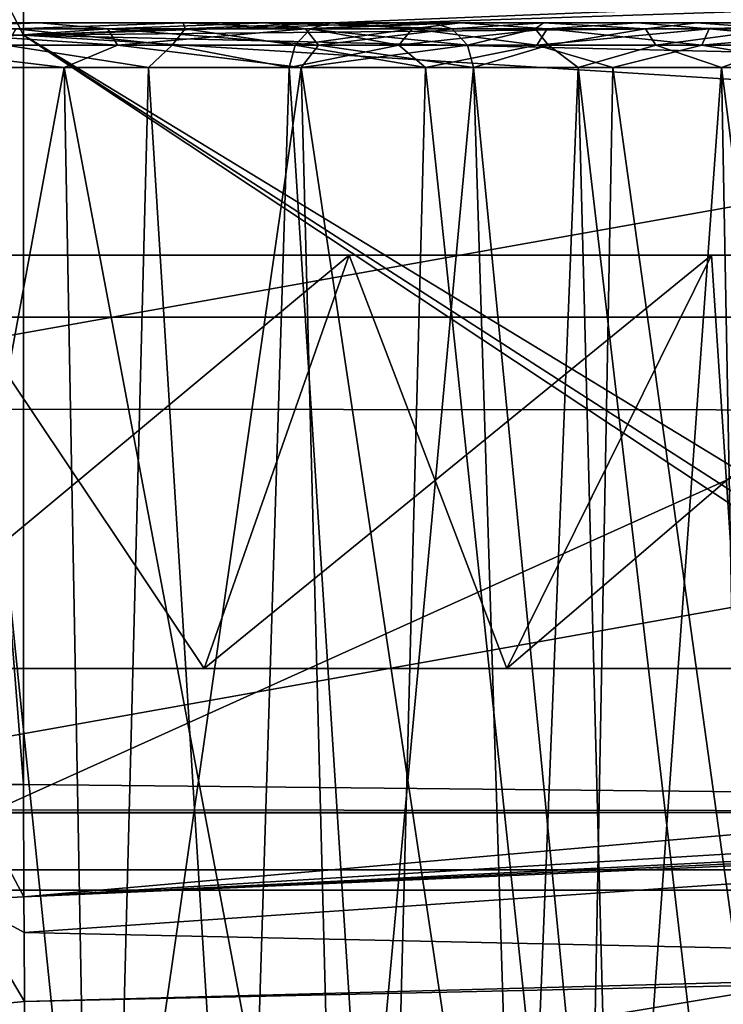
# Model space of a CAD drawing. Header units: millimetres. Extents: x -75 to 75, y -5 to 37.
# Tile 103 of 185: x 3.52 to 8.06, y 6.16 to 12.52. Entities that reach past the tile are written whole.
import ezdxf

# ---------------------------------------------------------------- set-up
doc = ezdxf.new("R2010")
doc.units = ezdxf.units.MM
doc.header["$LTSCALE"] = 127.314815
for name, color, linetype in [('133', 7, 'CONTINUOUS'), ('14', 7, 'CONTINUOUS'), ('16', 7, 'CONTINUOUS'), ('212', 7, 'CONTINUOUS'), ('213', 7, 'CONTINUOUS'), ('215', 7, 'CONTINUOUS'), ('216', 7, 'CONTINUOUS'), ('220', 7, 'CONTINUOUS'), ('221', 7, 'CONTINUOUS'), ('293', 7, 'CONTINUOUS'), ('294', 7, 'CONTINUOUS'), ('300', 7, 'CONTINUOUS'), ('333', 7, 'CONTINUOUS'), ('334', 7, 'CONTINUOUS'), ('341', 7, 'CONTINUOUS'), ('353', 7, 'CONTINUOUS'), ('382', 7, 'CONTINUOUS'), ('419', 7, 'CONTINUOUS'), ('420', 7, 'CONTINUOUS'), ('453', 7, 'CONTINUOUS'), ('454', 7, 'CONTINUOUS'), ('455', 7, 'CONTINUOUS'), ('514', 7, 'CONTINUOUS'), ('515', 7, 'CONTINUOUS'), ('516', 7, 'CONTINUOUS'), ('519', 7, 'CONTINUOUS'), ('520', 7, 'CONTINUOUS'), ('523', 7, 'CONTINUOUS'), ('524', 7, 'CONTINUOUS'), ('530', 7, 'CONTINUOUS'), ('531', 7, 'CONTINUOUS'), ('532', 7, 'CONTINUOUS'), ('6', 7, 'CONTINUOUS'), ('8', 7, 'CONTINUOUS')]:
    doc.layers.add(name, color=color, linetype=linetype)

msp = doc.modelspace()

# ---------------------------------------------------------------- linework, layer by layer
at = {"layer": '133', "color": 251, "linetype": 'Continuous', "true_color": 0x464b4f}
for points in [[(3.6475, 12.5, -88.5888), (0, 12.5, -88.2611), (-1.8978, 12.5, -87.8066), (3.6475, 12.5, -88.5888)], [(1.8978, 12.5, -87.8066), (3.6475, 12.5, -88.5888), (-1.8978, 12.5, -87.8066), (1.8978, 12.5, -87.8066)], [(1.698, 12.5, -88.5006), (0, 12.5, -88.2611), (3.6475, 12.5, -88.5888), (1.698, 12.5, -88.5006)], [(3.2636, 12.5, -89.2005), (1.698, 12.5, -88.5006), (3.6475, 12.5, -88.5888), (3.2636, 12.5, -89.2005)], [(1.8978, 12.5, 87.8066), (1.698, 12.5, 88.5006), (3.6475, 12.5, 88.5888), (1.8978, 12.5, 87.8066)], [(1.698, 12.5, 88.5006), (3.2636, 12.5, 89.2005), (3.6475, 12.5, 88.5888), (1.698, 12.5, 88.5006)], [(3.6475, 12.5, 88.5888), (3.2636, 12.5, 89.2005), (5.1126, 12.5, 89.8244), (3.6475, 12.5, 88.5888)], [(3.2636, 12.5, 89.2005), (4.5745, 12.5, 90.306), (5.1126, 12.5, 89.8244), (3.2636, 12.5, 89.2005)], [(4.5745, 12.5, -90.306), (3.2636, 12.5, -89.2005), (5.1126, 12.5, -89.8244), (4.5745, 12.5, -90.306)], [(5.1126, 12.5, -89.8244), (3.2636, 12.5, -89.2005), (3.6475, 12.5, -88.5888), (5.1126, 12.5, -89.8244)], [(4.5745, 12.5, 90.306), (5.5283, 12.5, 91.7309), (6.1787, 12.5, 91.4169), (4.5745, 12.5, 90.306)], [(5.1126, 12.5, 89.8244), (4.5745, 12.5, 90.306), (6.1787, 12.5, 91.4169), (5.1126, 12.5, 89.8244)], [(5.5283, 12.5, -91.7309), (4.5745, 12.5, -90.306), (6.1787, 12.5, -91.4169), (5.5283, 12.5, -91.7309)], [(6.1787, 12.5, -91.4169), (4.5745, 12.5, -90.306), (5.1126, 12.5, -89.8244), (6.1787, 12.5, -91.4169)], [(6.1787, 12.5, 91.4169), (5.5283, 12.5, 91.7309), (6.8994, 12.5, 92.4937), (6.1787, 12.5, 91.4169)], [(6.3613, 12.5, -92.9753), (5.5283, 12.5, -91.7309), (6.8994, 12.5, -92.4937), (6.3613, 12.5, -92.9753)], [(6.8994, 12.5, -92.4937), (5.5283, 12.5, -91.7309), (6.1787, 12.5, -91.4169), (6.8994, 12.5, -92.4937)], [(5.5283, 12.5, 91.7309), (6.3613, 12.5, 92.9753), (6.8994, 12.5, 92.4937), (5.5283, 12.5, 91.7309)], [(6.8994, 12.5, 92.4937), (6.3613, 12.5, 92.9753), (7.8901, 12.5, 93.3291), (6.8994, 12.5, 92.4937)], [(7.5062, 12.5, -93.9408), (6.3613, 12.5, -92.9753), (9.0731, 12.5, -93.858), (7.5062, 12.5, -93.9408)], [(9.0731, 12.5, -93.858), (6.3613, 12.5, -92.9753), (7.8901, 12.5, -93.3291), (9.0731, 12.5, -93.858)], [(7.8901, 12.5, -93.3291), (6.3613, 12.5, -92.9753), (6.8994, 12.5, -92.4937), (7.8901, 12.5, -93.3291)], [(6.3613, 12.5, 92.9753), (7.5062, 12.5, 93.9408), (7.8901, 12.5, 93.3291), (6.3613, 12.5, 92.9753)], [(8.8734, 12.5, 94.552), (10.3562, 12.5, 94.0389), (7.5062, 12.5, 93.9408), (8.8734, 12.5, 94.552)], [(7.5062, 12.5, 93.9408), (10.3562, 12.5, 94.0389), (9.0731, 12.5, 93.858), (7.5062, 12.5, 93.9408)], [(8.8734, 12.5, -94.552), (7.5062, 12.5, -93.9408), (10.3562, 12.5, -94.0389), (8.8734, 12.5, -94.552)], [(10.3562, 12.5, -94.0389), (7.5062, 12.5, -93.9408), (9.0731, 12.5, -93.858), (10.3562, 12.5, -94.0389)], [(7.8901, 12.5, 93.3291), (7.5062, 12.5, 93.9408), (9.0731, 12.5, 93.858), (7.8901, 12.5, 93.3291)]]:
    msp.add_3dface(points, dxfattribs=at)
at = {"layer": '14', "color": 251, "linetype": 'Continuous', "true_color": 0x565d62}
for points in [[(-58.6077, 7.0323, 96.607), (-58.9411, 32.5, 96.9404), (58.9411, 32.5, 96.9404), (-58.6077, 7.0323, 96.607)], [(-58.5539, 7.0314, 96.607), (-58.6077, 7.0323, 96.607), (58.9411, 32.5, 96.9404), (-58.5539, 7.0314, 96.607)], [(-58.5, 7.0311, 96.607), (-58.5539, 7.0314, 96.607), (58.9411, 32.5, 96.9404), (-58.5, 7.0311, 96.607)], [(-2.3593, 18.0402, 96.7511), (-58.5, 7.0311, 96.607), (58.9411, 32.5, 96.9404), (-2.3593, 18.0402, 96.7511)], [(2.5034, 7.0311, 96.607), (2.3593, 18.0402, 96.7511), (58.9411, 32.5, 96.9404), (2.5034, 7.0311, 96.607)], [(58.5, 7.0311, 96.607), (2.5034, 7.0311, 96.607), (58.9411, 32.5, 96.9404), (58.5, 7.0311, 96.607)]]:
    msp.add_3dface(points, dxfattribs=at)
at = {"layer": '16', "color": 251, "linetype": 'Continuous', "true_color": 0x565d62}
for points in [[(58.6077, 7.0323, -96.607), (58.9411, 32.5, -96.9404), (2.487, 28.0402, -96.882), (58.6077, 7.0323, -96.607)], [(2.9458, 7.0311, -96.607), (58.5, 7.0311, -96.607), (2.487, 28.0402, -96.882), (2.9458, 7.0311, -96.607)], [(58.5, 7.0311, -96.607), (58.5539, 7.0314, -96.607), (2.487, 28.0402, -96.882), (58.5, 7.0311, -96.607)], [(58.5539, 7.0314, -96.607), (58.6077, 7.0323, -96.607), (2.487, 28.0402, -96.882), (58.5539, 7.0314, -96.607)]]:
    msp.add_3dface(points, dxfattribs=at)
at = {"layer": '212', "color": 251, "linetype": 'Continuous', "true_color": 0x464b4f}
for points in [[(1.9807, 12.2105, 87.5185), (3.8068, 12.2105, 88.3348), (2.0717, 2.7895, 87.2023), (1.9807, 12.2105, 87.5185)], [(2.0717, 2.7895, 87.2023), (3.8068, 12.2105, 88.3348), (3.9817, 2.7895, 88.0561), (2.0717, 2.7895, 87.2023)], [(3.8068, 12.2105, 88.3348), (5.3359, 12.2105, 89.6244), (3.9817, 2.7895, 88.0561), (3.8068, 12.2105, 88.3348)], [(3.9817, 2.7895, 88.0561), (5.3359, 12.2105, 89.6244), (5.581, 2.7895, 89.405), (3.9817, 2.7895, 88.0561)], [(5.3359, 12.2105, 89.6244), (6.4486, 12.2105, 91.2866), (5.581, 2.7895, 89.405), (5.3359, 12.2105, 89.6244)], [(6.4486, 12.2105, 91.2866), (6.7449, 2.7895, 91.1435), (5.581, 2.7895, 89.405), (6.4486, 12.2105, 91.2866)]]:
    msp.add_3dface(points, dxfattribs=at)
at = {"layer": '213', "color": 251, "linetype": 'Continuous', "true_color": 0x464b4f}
for points in [[(6.7449, 2.7895, 91.1435), (6.4486, 12.2105, 91.2866), (7.1229, 12.2105, 92.2938), (6.7449, 2.7895, 91.1435)], [(6.7449, 2.7895, 91.1435), (7.1229, 12.2105, 92.2938), (7.3681, 2.7895, 92.0744), (6.7449, 2.7895, 91.1435)], [(7.1229, 12.2105, 92.2938), (8.0495, 12.2105, 93.0752), (7.3681, 2.7895, 92.0744), (7.1229, 12.2105, 92.2938)], [(7.3681, 2.7895, 92.0744), (8.0495, 12.2105, 93.0752), (8.2243, 2.7895, 92.7965), (7.3681, 2.7895, 92.0744)], [(8.0495, 12.2105, 93.0752), (9.156, 12.2105, 93.5698), (8.2243, 2.7895, 92.7965), (8.0495, 12.2105, 93.0752)]]:
    msp.add_3dface(points, dxfattribs=at)
at = {"layer": '215', "color": 251, "linetype": 'Continuous', "true_color": 0x464b4f}
for points in [[(2.9238, 2.5, 89.7416), (4.0983, 2.5, 90.732), (3.1041, 12.2105, 89.4543), (2.9238, 2.5, 89.7416)], [(3.1041, 12.2105, 89.4543), (4.0983, 2.5, 90.732), (4.351, 12.2105, 90.5059), (3.1041, 12.2105, 89.4543)], [(4.0983, 2.5, 90.732), (4.9529, 2.5, 92.0087), (4.351, 12.2105, 90.5059), (4.0983, 2.5, 90.732)], [(4.351, 12.2105, 90.5059), (4.9529, 2.5, 92.0087), (5.2583, 12.2105, 91.8613), (4.351, 12.2105, 90.5059)]]:
    msp.add_3dface(points, dxfattribs=at)
at = {"layer": '216', "color": 251, "linetype": 'Continuous', "true_color": 0x464b4f}
for points in [[(4.9529, 2.5, 92.0087), (5.8853, 2.5, 93.4014), (5.2583, 12.2105, 91.8613), (4.9529, 2.5, 92.0087)], [(5.2583, 12.2105, 91.8613), (5.8853, 2.5, 93.4014), (6.138, 12.2105, 93.1753), (5.2583, 12.2105, 91.8613)], [(5.8853, 2.5, 93.4014), (7.1665, 2.5, 94.4819), (6.138, 12.2105, 93.1753), (5.8853, 2.5, 93.4014)], [(6.138, 12.2105, 93.1753), (7.1665, 2.5, 94.4819), (7.3468, 12.2105, 94.1947), (6.138, 12.2105, 93.1753)], [(7.1665, 2.5, 94.4819), (8.6966, 2.5, 95.1659), (7.3468, 12.2105, 94.1947), (7.1665, 2.5, 94.4819)], [(7.3468, 12.2105, 94.1947), (8.6966, 2.5, 95.1659), (8.7904, 12.2105, 94.8401), (7.3468, 12.2105, 94.1947)]]:
    msp.add_3dface(points, dxfattribs=at)
at = {"layer": '220', "color": 251, "linetype": 'Continuous', "true_color": 0x464b4f}
for points in [[(6.4486, 12.2105, -91.2866), (6.7449, 2.7895, -91.1435), (7.3681, 2.7895, -92.0744), (6.4486, 12.2105, -91.2866)], [(7.1229, 12.2105, -92.2938), (6.4486, 12.2105, -91.2866), (7.3681, 2.7895, -92.0744), (7.1229, 12.2105, -92.2938)], [(8.0495, 12.2105, -93.0752), (7.1229, 12.2105, -92.2938), (8.2243, 2.7895, -92.7965), (8.0495, 12.2105, -93.0752)], [(8.2243, 2.7895, -92.7965), (7.1229, 12.2105, -92.2938), (7.3681, 2.7895, -92.0744), (8.2243, 2.7895, -92.7965)], [(9.156, 12.2105, -93.5698), (8.0495, 12.2105, -93.0752), (9.247, 2.7895, -93.2537), (9.156, 12.2105, -93.5698)], [(9.247, 2.7895, -93.2537), (8.0495, 12.2105, -93.0752), (8.2243, 2.7895, -92.7965), (9.247, 2.7895, -93.2537)]]:
    msp.add_3dface(points, dxfattribs=at)
at = {"layer": '221', "color": 251, "linetype": 'Continuous', "true_color": 0x464b4f}
for points in [[(3.9817, 2.7895, -88.0561), (1.9807, 12.2105, -87.5185), (2.0717, 2.7895, -87.2023), (3.9817, 2.7895, -88.0561)], [(3.8068, 12.2105, -88.3348), (1.9807, 12.2105, -87.5185), (3.9817, 2.7895, -88.0561), (3.8068, 12.2105, -88.3348)], [(5.581, 2.7895, -89.405), (3.8068, 12.2105, -88.3348), (3.9817, 2.7895, -88.0561), (5.581, 2.7895, -89.405)], [(5.3359, 12.2105, -89.6244), (3.8068, 12.2105, -88.3348), (5.581, 2.7895, -89.405), (5.3359, 12.2105, -89.6244)], [(6.7449, 2.7895, -91.1435), (6.4486, 12.2105, -91.2866), (5.3359, 12.2105, -89.6244), (6.7449, 2.7895, -91.1435)], [(6.7449, 2.7895, -91.1435), (5.3359, 12.2105, -89.6244), (5.581, 2.7895, -89.405), (6.7449, 2.7895, -91.1435)]]:
    msp.add_3dface(points, dxfattribs=at)
at = {"layer": '293', "color": 251, "linetype": 'Continuous', "true_color": 0x464b4f}
for points in [[(6.1787, 12.5, 91.4169), (6.8994, 12.5, 92.4937), (6.3109, 12.4616, 91.3531), (6.1787, 12.5, 91.4169)], [(6.8994, 12.5, 92.4937), (6.8464, 12.4616, 92.2036), (6.3109, 12.4616, 91.3531), (6.8994, 12.5, 92.4937)], [(6.8994, 12.5, 92.4937), (7.5575, 12.4616, 92.9137), (6.8464, 12.4616, 92.2036), (6.8994, 12.5, 92.4937)], [(6.8994, 12.5, 92.4937), (7.8901, 12.5, 93.3291), (7.5575, 12.4616, 92.9137), (6.8994, 12.5, 92.4937)], [(7.8901, 12.5, 93.3291), (8.4088, 12.4616, 93.4479), (7.5575, 12.4616, 92.9137), (7.8901, 12.5, 93.3291)], [(7.8901, 12.5, 93.3291), (9.0731, 12.5, 93.858), (8.4088, 12.4616, 93.4479), (7.8901, 12.5, 93.3291)], [(6.8464, 12.4616, 92.2036), (6.4094, 12.356, 91.3055), (6.3109, 12.4616, 91.3531), (6.8464, 12.4616, 92.2036)], [(6.9318, 12.356, 92.1353), (6.4094, 12.356, 91.3055), (6.8464, 12.4616, 92.2036), (6.9318, 12.356, 92.1353)], [(7.5575, 12.4616, 92.9137), (6.9318, 12.356, 92.1353), (6.8464, 12.4616, 92.2036), (7.5575, 12.4616, 92.9137)], [(7.6257, 12.356, 92.8281), (6.9318, 12.356, 92.1353), (7.5575, 12.4616, 92.9137), (7.6257, 12.356, 92.8281)], [(8.4088, 12.4616, 93.4479), (7.6257, 12.356, 92.8281), (7.5575, 12.4616, 92.9137), (8.4088, 12.4616, 93.4479)], [(8.4562, 12.3559, 93.3494), (7.6257, 12.356, 92.8281), (8.4088, 12.4616, 93.4479), (8.4562, 12.3559, 93.3494)], [(6.9318, 12.356, 92.1353), (6.4486, 12.2105, 91.2866), (6.4094, 12.356, 91.3055), (6.9318, 12.356, 92.1353)], [(7.1229, 12.2105, 92.2938), (6.4486, 12.2105, 91.2866), (6.9318, 12.356, 92.1353), (7.1229, 12.2105, 92.2938)], [(7.6257, 12.356, 92.8281), (7.1229, 12.2105, 92.2938), (6.9318, 12.356, 92.1353), (7.6257, 12.356, 92.8281)], [(8.0495, 12.2105, 93.0752), (7.1229, 12.2105, 92.2938), (7.6257, 12.356, 92.8281), (8.0495, 12.2105, 93.0752)], [(8.4562, 12.3559, 93.3494), (8.0495, 12.2105, 93.0752), (7.6257, 12.356, 92.8281), (8.4562, 12.3559, 93.3494)], [(9.156, 12.2105, 93.5698), (8.0495, 12.2105, 93.0752), (8.4562, 12.3559, 93.3494), (9.156, 12.2105, 93.5698)]]:
    msp.add_3dface(points, dxfattribs=at)
at = {"layer": '294', "color": 251, "linetype": 'Continuous', "true_color": 0x464b4f}
for points in [[(1.8978, 12.5, 87.8066), (3.6475, 12.5, 88.5888), (2.5581, 12.4616, 87.8756), (1.8978, 12.5, 87.8066)], [(3.6475, 12.5, 88.5888), (4.0877, 12.4616, 88.7077), (2.5581, 12.4616, 87.8756), (3.6475, 12.5, 88.5888)], [(3.6475, 12.5, 88.5888), (5.1126, 12.5, 89.8244), (4.0877, 12.4616, 88.7077), (3.6475, 12.5, 88.5888)], [(5.1126, 12.5, 89.8244), (5.3649, 12.4616, 89.8912), (4.0877, 12.4616, 88.7077), (5.1126, 12.5, 89.8244)], [(5.1126, 12.5, 89.8244), (6.1787, 12.5, 91.4169), (5.3649, 12.4616, 89.8912), (5.1126, 12.5, 89.8244)], [(6.1787, 12.5, 91.4169), (6.3109, 12.4616, 91.3531), (5.3649, 12.4616, 89.8912), (6.1787, 12.5, 91.4169)], [(4.0877, 12.4616, 88.7077), (2.5981, 12.356, 87.7738), (2.5581, 12.4616, 87.8756), (4.0877, 12.4616, 88.7077)], [(4.1515, 12.356, 88.6189), (2.5981, 12.356, 87.7738), (4.0877, 12.4616, 88.7077), (4.1515, 12.356, 88.6189)], [(5.3649, 12.4616, 89.8912), (4.1515, 12.356, 88.6189), (4.0877, 12.4616, 88.7077), (5.3649, 12.4616, 89.8912)], [(5.4486, 12.356, 89.8208), (4.1515, 12.356, 88.6189), (5.3649, 12.4616, 89.8912), (5.4486, 12.356, 89.8208)], [(6.3109, 12.4616, 91.3531), (5.4486, 12.356, 89.8208), (5.3649, 12.4616, 89.8912), (6.3109, 12.4616, 91.3531)], [(6.3109, 12.4616, 91.3531), (6.4094, 12.356, 91.3055), (5.4486, 12.356, 89.8208), (6.3109, 12.4616, 91.3531)], [(3.8068, 12.2105, 88.3348), (1.9807, 12.2105, 87.5185), (2.5981, 12.356, 87.7738), (3.8068, 12.2105, 88.3348)], [(4.1515, 12.356, 88.6189), (3.8068, 12.2105, 88.3348), (2.5981, 12.356, 87.7738), (4.1515, 12.356, 88.6189)], [(5.3359, 12.2105, 89.6244), (3.8068, 12.2105, 88.3348), (4.1515, 12.356, 88.6189), (5.3359, 12.2105, 89.6244)], [(5.4486, 12.356, 89.8208), (5.3359, 12.2105, 89.6244), (4.1515, 12.356, 88.6189), (5.4486, 12.356, 89.8208)], [(6.4094, 12.356, 91.3055), (5.3359, 12.2105, 89.6244), (5.4486, 12.356, 89.8208), (6.4094, 12.356, 91.3055)], [(6.4486, 12.2105, 91.2866), (5.3359, 12.2105, 89.6244), (6.4094, 12.356, 91.3055), (6.4486, 12.2105, 91.2866)]]:
    msp.add_3dface(points, dxfattribs=at)
at = {"layer": '300', "color": 251, "linetype": 'Continuous', "true_color": 0x464b4f}
for points in [[(3.6475, 12.5, -88.5888), (1.8978, 12.5, -87.8066), (2.5581, 12.4616, -87.8757), (3.6475, 12.5, -88.5888)], [(3.6475, 12.5, -88.5888), (2.5581, 12.4616, -87.8757), (4.0877, 12.4616, -88.7077), (3.6475, 12.5, -88.5888)], [(5.1126, 12.5, -89.8244), (3.6475, 12.5, -88.5888), (4.0877, 12.4616, -88.7077), (5.1126, 12.5, -89.8244)], [(5.1126, 12.5, -89.8244), (4.0877, 12.4616, -88.7077), (5.3649, 12.4616, -89.8912), (5.1126, 12.5, -89.8244)], [(5.1126, 12.5, -89.8244), (5.3649, 12.4616, -89.8912), (6.3109, 12.4616, -91.3531), (5.1126, 12.5, -89.8244)], [(6.1787, 12.5, -91.4169), (5.1126, 12.5, -89.8244), (6.3109, 12.4616, -91.3531), (6.1787, 12.5, -91.4169)], [(2.5581, 12.4616, -87.8757), (4.1515, 12.356, -88.6189), (4.0877, 12.4616, -88.7077), (2.5581, 12.4616, -87.8757)], [(2.598, 12.356, -87.7738), (4.1515, 12.356, -88.6189), (2.5581, 12.4616, -87.8757), (2.598, 12.356, -87.7738)], [(4.0877, 12.4616, -88.7077), (5.4486, 12.356, -89.8208), (5.3649, 12.4616, -89.8912), (4.0877, 12.4616, -88.7077)], [(4.1515, 12.356, -88.6189), (5.4486, 12.356, -89.8208), (4.0877, 12.4616, -88.7077), (4.1515, 12.356, -88.6189)], [(5.3649, 12.4616, -89.8912), (6.4094, 12.356, -91.3055), (6.3109, 12.4616, -91.3531), (5.3649, 12.4616, -89.8912)], [(5.4486, 12.356, -89.8208), (6.4094, 12.356, -91.3055), (5.3649, 12.4616, -89.8912), (5.4486, 12.356, -89.8208)], [(1.9807, 12.2105, -87.5185), (3.8068, 12.2105, -88.3348), (2.598, 12.356, -87.7738), (1.9807, 12.2105, -87.5185)], [(2.598, 12.356, -87.7738), (3.8068, 12.2105, -88.3348), (4.1515, 12.356, -88.6189), (2.598, 12.356, -87.7738)], [(3.8068, 12.2105, -88.3348), (5.3359, 12.2105, -89.6244), (4.1515, 12.356, -88.6189), (3.8068, 12.2105, -88.3348)], [(4.1515, 12.356, -88.6189), (5.3359, 12.2105, -89.6244), (5.4486, 12.356, -89.8208), (4.1515, 12.356, -88.6189)], [(5.3359, 12.2105, -89.6244), (6.4486, 12.2105, -91.2866), (5.4486, 12.356, -89.8208), (5.3359, 12.2105, -89.6244)], [(5.4486, 12.356, -89.8208), (6.4486, 12.2105, -91.2866), (6.4094, 12.356, -91.3055), (5.4486, 12.356, -89.8208)]]:
    msp.add_3dface(points, dxfattribs=at)
at = {"layer": '333', "color": 251, "linetype": 'Continuous', "true_color": 0x464b4f}
for points in [[(4.5745, 12.5, 90.306), (3.2636, 12.5, 89.2005), (3.4951, 12.4616, 89.5329), (4.5745, 12.5, 90.306)], [(4.5745, 12.5, 90.306), (3.4951, 12.4616, 89.5329), (4.5872, 12.4616, 90.5448), (4.5745, 12.5, 90.306)], [(4.5745, 12.5, 90.306), (4.5872, 12.4616, 90.5448), (5.3961, 12.4616, 91.7947), (4.5745, 12.5, 90.306)], [(5.5283, 12.5, 91.7309), (4.5745, 12.5, 90.306), (5.3961, 12.4616, 91.7947), (5.5283, 12.5, 91.7309)], [(3.4313, 12.356, 89.6218), (4.5034, 12.356, 90.6152), (3.4951, 12.4616, 89.5329), (3.4313, 12.356, 89.6218)], [(3.4951, 12.4616, 89.5329), (4.5034, 12.356, 90.6152), (4.5872, 12.4616, 90.5448), (3.4951, 12.4616, 89.5329)], [(4.5034, 12.356, 90.6152), (5.2976, 12.356, 91.8423), (4.5872, 12.4616, 90.5448), (4.5034, 12.356, 90.6152)], [(4.5872, 12.4616, 90.5448), (5.2976, 12.356, 91.8423), (5.3961, 12.4616, 91.7947), (4.5872, 12.4616, 90.5448)], [(3.1041, 12.2105, 89.4543), (4.351, 12.2105, 90.5059), (3.4313, 12.356, 89.6218), (3.1041, 12.2105, 89.4543)], [(3.4313, 12.356, 89.6218), (4.351, 12.2105, 90.5059), (4.5034, 12.356, 90.6152), (3.4313, 12.356, 89.6218)], [(4.351, 12.2105, 90.5059), (5.2583, 12.2105, 91.8613), (4.5034, 12.356, 90.6152), (4.351, 12.2105, 90.5059)], [(4.5034, 12.356, 90.6152), (5.2583, 12.2105, 91.8613), (5.2976, 12.356, 91.8423), (4.5034, 12.356, 90.6152)]]:
    msp.add_3dface(points, dxfattribs=at)
at = {"layer": '334', "color": 251, "linetype": 'Continuous', "true_color": 0x464b4f}
for points in [[(5.5283, 12.5, 91.7309), (5.3961, 12.4616, 91.7947), (6.0526, 12.4616, 92.8376), (5.5283, 12.5, 91.7309)], [(6.3613, 12.5, 92.9753), (5.5283, 12.5, 91.7309), (6.0526, 12.4616, 92.8376), (6.3613, 12.5, 92.9753)], [(6.3613, 12.5, 92.9753), (6.0526, 12.4616, 92.8376), (6.9246, 12.4616, 93.7083), (6.3613, 12.5, 92.9753)], [(7.5062, 12.5, 93.9408), (6.3613, 12.5, 92.9753), (6.9246, 12.4616, 93.7083), (7.5062, 12.5, 93.9408)], [(7.5062, 12.5, 93.9408), (6.9246, 12.4616, 93.7083), (7.9683, 12.4616, 94.3634), (7.5062, 12.5, 93.9408)], [(8.8734, 12.5, 94.552), (7.5062, 12.5, 93.9408), (7.9683, 12.4616, 94.3634), (8.8734, 12.5, 94.552)], [(8.8734, 12.5, 94.552), (7.9683, 12.4616, 94.3634), (9.1316, 12.4616, 94.7701), (8.8734, 12.5, 94.552)], [(5.3961, 12.4616, 91.7947), (5.2976, 12.356, 91.8423), (5.9671, 12.356, 92.9059), (5.3961, 12.4616, 91.7947)], [(5.3961, 12.4616, 91.7947), (5.9671, 12.356, 92.9059), (6.0526, 12.4616, 92.8376), (5.3961, 12.4616, 91.7947)], [(5.9671, 12.356, 92.9059), (6.8564, 12.356, 93.7939), (6.0526, 12.4616, 92.8376), (5.9671, 12.356, 92.9059)], [(6.0526, 12.4616, 92.8376), (6.8564, 12.356, 93.7939), (6.9246, 12.4616, 93.7083), (6.0526, 12.4616, 92.8376)], [(6.8564, 12.356, 93.7939), (7.9209, 12.356, 94.462), (6.9246, 12.4616, 93.7083), (6.8564, 12.356, 93.7939)], [(6.9246, 12.4616, 93.7083), (7.9209, 12.356, 94.462), (7.9683, 12.4616, 94.3634), (6.9246, 12.4616, 93.7083)], [(7.9209, 12.356, 94.462), (9.1073, 12.356, 94.8767), (7.9683, 12.4616, 94.3634), (7.9209, 12.356, 94.462)], [(7.9683, 12.4616, 94.3634), (9.1073, 12.356, 94.8767), (9.1316, 12.4616, 94.7701), (7.9683, 12.4616, 94.3634)], [(5.2583, 12.2105, 91.8613), (6.138, 12.2105, 93.1753), (5.2976, 12.356, 91.8423), (5.2583, 12.2105, 91.8613)], [(5.2976, 12.356, 91.8423), (6.138, 12.2105, 93.1753), (5.9671, 12.356, 92.9059), (5.2976, 12.356, 91.8423)], [(5.9671, 12.356, 92.9059), (6.138, 12.2105, 93.1753), (6.8564, 12.356, 93.7939), (5.9671, 12.356, 92.9059)], [(6.138, 12.2105, 93.1753), (7.3468, 12.2105, 94.1947), (6.8564, 12.356, 93.7939), (6.138, 12.2105, 93.1753)], [(6.8564, 12.356, 93.7939), (7.3468, 12.2105, 94.1947), (7.9209, 12.356, 94.462), (6.8564, 12.356, 93.7939)], [(7.3468, 12.2105, 94.1947), (8.7904, 12.2105, 94.8401), (7.9209, 12.356, 94.462), (7.3468, 12.2105, 94.1947)], [(7.9209, 12.356, 94.462), (8.7904, 12.2105, 94.8401), (9.1073, 12.356, 94.8767), (7.9209, 12.356, 94.462)]]:
    msp.add_3dface(points, dxfattribs=at)
at = {"layer": '341', "color": 251, "linetype": 'Continuous', "true_color": 0x464b4f}
for points in [[(6.3613, 12.5, -92.9753), (6.0526, 12.4616, -92.8376), (5.3961, 12.4616, -91.7947), (6.3613, 12.5, -92.9753)], [(5.5283, 12.5, -91.7309), (6.3613, 12.5, -92.9753), (5.3961, 12.4616, -91.7947), (5.5283, 12.5, -91.7309)], [(6.3613, 12.5, -92.9753), (6.9246, 12.4616, -93.7083), (6.0526, 12.4616, -92.8376), (6.3613, 12.5, -92.9753)], [(6.3613, 12.5, -92.9753), (7.5062, 12.5, -93.9408), (6.9246, 12.4616, -93.7083), (6.3613, 12.5, -92.9753)], [(7.5062, 12.5, -93.9408), (7.9683, 12.4616, -94.3634), (6.9246, 12.4616, -93.7083), (7.5062, 12.5, -93.9408)], [(7.5062, 12.5, -93.9408), (8.8734, 12.5, -94.552), (7.9683, 12.4616, -94.3634), (7.5062, 12.5, -93.9408)], [(8.8734, 12.5, -94.552), (9.1316, 12.4616, -94.7701), (7.9683, 12.4616, -94.3634), (8.8734, 12.5, -94.552)], [(5.9671, 12.356, -92.9059), (5.2976, 12.356, -91.8423), (6.0526, 12.4616, -92.8376), (5.9671, 12.356, -92.9059)], [(6.0526, 12.4616, -92.8376), (5.2976, 12.356, -91.8423), (5.3961, 12.4616, -91.7947), (6.0526, 12.4616, -92.8376)], [(6.8564, 12.356, -93.7939), (5.9671, 12.356, -92.9059), (6.9246, 12.4616, -93.7083), (6.8564, 12.356, -93.7939)], [(6.9246, 12.4616, -93.7083), (5.9671, 12.356, -92.9059), (6.0526, 12.4616, -92.8376), (6.9246, 12.4616, -93.7083)], [(7.9209, 12.356, -94.462), (6.8564, 12.356, -93.7939), (7.9683, 12.4616, -94.3634), (7.9209, 12.356, -94.462)], [(7.9683, 12.4616, -94.3634), (6.8564, 12.356, -93.7939), (6.9246, 12.4616, -93.7083), (7.9683, 12.4616, -94.3634)], [(9.1073, 12.356, -94.8767), (7.9209, 12.356, -94.462), (9.1316, 12.4616, -94.7701), (9.1073, 12.356, -94.8767)], [(9.1316, 12.4616, -94.7701), (7.9209, 12.356, -94.462), (7.9683, 12.4616, -94.3634), (9.1316, 12.4616, -94.7701)], [(6.138, 12.2105, -93.1753), (5.2583, 12.2105, -91.8613), (5.9671, 12.356, -92.9059), (6.138, 12.2105, -93.1753)], [(5.9671, 12.356, -92.9059), (5.2583, 12.2105, -91.8613), (5.2976, 12.356, -91.8423), (5.9671, 12.356, -92.9059)], [(6.8564, 12.356, -93.7939), (6.138, 12.2105, -93.1753), (5.9671, 12.356, -92.9059), (6.8564, 12.356, -93.7939)], [(7.3468, 12.2105, -94.1947), (6.138, 12.2105, -93.1753), (6.8564, 12.356, -93.7939), (7.3468, 12.2105, -94.1947)], [(7.9209, 12.356, -94.462), (7.3468, 12.2105, -94.1947), (6.8564, 12.356, -93.7939), (7.9209, 12.356, -94.462)], [(8.7904, 12.2105, -94.8401), (7.3468, 12.2105, -94.1947), (7.9209, 12.356, -94.462), (8.7904, 12.2105, -94.8401)], [(9.1073, 12.356, -94.8767), (8.7904, 12.2105, -94.8401), (7.9209, 12.356, -94.462), (9.1073, 12.356, -94.8767)]]:
    msp.add_3dface(points, dxfattribs=at)
at = {"layer": '353', "color": 251, "linetype": 'Continuous', "true_color": 0x464b4f}
for points in [[(0.8, 12.5936, 106.3422), (15.2299, 12.5806, 106.3387), (0.8, 10.0067, 106), (0.8, 12.5936, 106.3422)], [(15.2299, 12.5806, 106.3387), (15.227, 9.9933, 106), (0.8, 10.0067, 106), (15.2299, 12.5806, 106.3387)], [(0.8, 10.0067, 106), (15.227, 9.9933, 106), (0.8, 7.4193, 106.3387), (0.8, 10.0067, 106)], [(15.227, 9.9933, 106), (15.2299, 7.4064, 106.3422), (0.8, 7.4193, 106.3387), (15.227, 9.9933, 106)], [(0.8, 7.4193, 106.3387), (15.2299, 7.4064, 106.3422), (0.8, 5.0076, 107.3354), (0.8, 7.4193, 106.3387)], [(15.2299, 7.4064, 106.3422), (15.2384, 4.9961, 107.342), (0.8, 5.0076, 107.3354), (15.2299, 7.4064, 106.3422)]]:
    msp.add_3dface(points, dxfattribs=at)
at = {"layer": '382', "color": 251, "linetype": 'Continuous', "true_color": 0x464b4f}
for points in [[(10.9484, 12.4941, 123.1194), (3.5438, 12.4194, 122.9902), (10.8031, 12.2494, 123.1169), (10.9484, 12.4941, 123.1194)], [(3.5438, 7.5806, 122.9902), (10.9484, 7.5059, 123.1194), (3.5438, 12.4194, 122.9902), (3.5438, 7.5806, 122.9902)], [(10.9484, 7.5059, 123.1194), (10.8069, 7.7407, 123.117), (3.5438, 12.4194, 122.9902), (10.9484, 7.5059, 123.1194)], [(10.8069, 7.7407, 123.117), (10.7528, 8.0297, 123.116), (3.5438, 12.4194, 122.9902), (10.8069, 7.7407, 123.117)], [(3.5438, 12.4194, 122.9902), (10.7528, 11.9703, 123.116), (10.8031, 12.2494, 123.1169), (3.5438, 12.4194, 122.9902)], [(10.7528, 8.0297, 123.116), (10.7528, 11.9703, 123.116), (3.5438, 12.4194, 122.9902), (10.7528, 8.0297, 123.116)]]:
    msp.add_3dface(points, dxfattribs=at)
at = {"layer": '419', "color": 251, "linetype": 'Continuous', "true_color": 0x464b4f}
for points in [[(3.5438, 12.4194, 122.9902), (11.5527, 12.7436, 123.1194), (3.5459, 12.9162, 122.9458), (3.5438, 12.4194, 122.9902)], [(11.5527, 12.7436, 123.1194), (3.5438, 12.4194, 122.9902), (11.2124, 12.6747, 123.1184), (11.5527, 12.7436, 123.1194)], [(3.5438, 12.4194, 122.9902), (10.9484, 12.4941, 123.1194), (11.2124, 12.6747, 123.1184), (3.5438, 12.4194, 122.9902)]]:
    msp.add_3dface(points, dxfattribs=at)
at = {"layer": '420', "color": 251, "linetype": 'Continuous', "true_color": 0x464b4f}
for points in [[(10.9484, 7.5059, 123.1194), (3.5438, 7.5806, 122.9902), (3.547, 6.8559, 122.8948), (10.9484, 7.5059, 123.1194)], [(10.9484, 7.5059, 123.1194), (3.547, 6.8559, 122.8948), (11.2188, 7.3226, 123.1183), (10.9484, 7.5059, 123.1194)], [(3.547, 6.8559, 122.8948), (11.5527, 7.2564, 123.1194), (11.2188, 7.3226, 123.1183), (3.547, 6.8559, 122.8948)], [(11.5527, 7.2564, 123.1194), (3.547, 6.8559, 122.8948), (12.1267, 7.2561, 123.1299), (11.5527, 7.2564, 123.1194)], [(12.7008, 7.2559, 123.1404), (12.1267, 7.2561, 123.1299), (3.547, 6.8559, 122.8948), (12.7008, 7.2559, 123.1404)], [(3.5482, 6.6261, 122.8226), (12.7008, 7.2559, 123.1404), (3.547, 6.8559, 122.8948), (3.5482, 6.6261, 122.8226)], [(12.7001, 6.4248, 122.9402), (12.7008, 7.2559, 123.1404), (3.5482, 6.6261, 122.8226), (12.7001, 6.4248, 122.9402)], [(3.551, 6.1801, 122.6149), (12.7001, 6.4248, 122.9402), (3.5482, 6.6261, 122.8226), (3.551, 6.1801, 122.6149)], [(12.7, 6.3822, 122.9223), (12.7001, 6.4248, 122.9402), (3.551, 6.1801, 122.6149), (12.7, 6.3822, 122.9223)], [(3.5539, 5.7883, 122.3416), (12.7, 6.3822, 122.9223), (3.551, 6.1801, 122.6149), (3.5539, 5.7883, 122.3416)], [(12.6942, 5.6453, 122.4577), (12.7, 6.3822, 122.9223), (3.5539, 5.7883, 122.3416), (12.6942, 5.6453, 122.4577)]]:
    msp.add_3dface(points, dxfattribs=at)
at = {"layer": '453', "color": 251, "linetype": 'Continuous', "true_color": 0x464b4f}
for points in [[(3.5438, 12.4194, 122.9902), (3.1603, 13.1615, 122.9623), (3.1579, 12.4194, 123.0604), (3.5438, 12.4194, 122.9902)], [(3.5438, 12.4194, 122.9902), (3.5459, 12.9162, 122.9458), (3.1603, 13.1615, 122.9623), (3.5438, 12.4194, 122.9902)]]:
    msp.add_3dface(points, dxfattribs=at)
at = {"layer": '454', "color": 251, "linetype": 'Continuous', "true_color": 0x464b4f}
for points in [[(3.5438, 7.5806, 122.9902), (3.1579, 12.4194, 123.0604), (3.1579, 7.5806, 123.0604), (3.5438, 7.5806, 122.9902)], [(3.5438, 7.5806, 122.9902), (3.5438, 12.4194, 122.9902), (3.1579, 12.4194, 123.0604), (3.5438, 7.5806, 122.9902)]]:
    msp.add_3dface(points, dxfattribs=at)
at = {"layer": '455', "color": 251, "linetype": 'Continuous', "true_color": 0x464b4f}
for points in [[(3.547, 6.8559, 122.8948), (3.5438, 7.5806, 122.9902), (3.1579, 7.5806, 123.0604), (3.547, 6.8559, 122.8948)], [(3.547, 6.8559, 122.8948), (3.1579, 7.5806, 123.0604), (3.1603, 6.8371, 122.9619), (3.547, 6.8559, 122.8948)], [(3.5482, 6.6261, 122.8226), (3.547, 6.8559, 122.8948), (3.1603, 6.8371, 122.9619), (3.5482, 6.6261, 122.8226)], [(3.551, 6.1801, 122.6149), (3.5482, 6.6261, 122.8226), (3.1603, 6.8371, 122.9619), (3.551, 6.1801, 122.6149)], [(3.551, 6.1801, 122.6149), (3.1603, 6.8371, 122.9619), (3.1639, 6.1438, 122.6743), (3.551, 6.1801, 122.6149)], [(3.5539, 5.7883, 122.3416), (3.551, 6.1801, 122.6149), (3.1639, 6.1438, 122.6743), (3.5539, 5.7883, 122.3416)]]:
    msp.add_3dface(points, dxfattribs=at)
at = {"layer": '514', "linetype": 'Continuous'}
for points in [[(7.5, 6.9, -5.5), (-9.5, 6.9, -5.5), (-8.15, 6.9, -4.65), (7.5, 6.9, -5.5)], [(7.6522, 6.9, -4.7347), (7.5, 6.9, -5.5), (-8.15, 6.9, -4.65), (7.6522, 6.9, -4.7347)], [(-5.45, 6.9, -4.65), (7.6522, 6.9, -4.7347), (-8.15, 6.9, -4.65), (-5.45, 6.9, -4.65)], [(-7.6522, 6.9, 12.7347), (-7.5, 6.9, 13.5), (8.15, 6.9, 12.65), (-7.6522, 6.9, 12.7347)], [(-0.0023, 6.9, 12.5), (-7.6522, 6.9, 12.7347), (5.45, 6.9, 12.65), (-0.0023, 6.9, 12.5)], [(5.45, 6.9, 12.65), (-7.6522, 6.9, 12.7347), (8.15, 6.9, 12.65), (5.45, 6.9, 12.65)], [(-7.5, 6.9, 13.5), (9.5, 6.9, 13.5), (8.15, 6.9, 12.65), (-7.5, 6.9, 13.5)], [(0.0023, 6.9, -4.5), (7.6522, 6.9, -4.7347), (-5.45, 6.9, -4.65), (0.0023, 6.9, -4.5)], [(2.198, 6.9, 12.2109), (-0.0023, 6.9, 12.5), (5.45, 6.9, 12.65), (2.198, 6.9, 12.2109)], [(2.201, 6.9, -4.2101), (7.6522, 6.9, -4.7347), (0.0023, 6.9, -4.5), (2.201, 6.9, -4.2101)], [(4.2501, 6.9, 11.3612), (2.198, 6.9, 12.2109), (5.45, 6.9, 11.05), (4.2501, 6.9, 11.3612)], [(5.45, 6.9, 11.05), (2.198, 6.9, 12.2109), (5.45, 6.9, 12.65), (5.45, 6.9, 11.05)], [(8.0856, 6.9, -4.086), (7.6522, 6.9, -4.7347), (2.201, 6.9, -4.2101), (8.0856, 6.9, -4.086)], [(4.25, 6.9, -3.3612), (8.0856, 6.9, -4.086), (2.201, 6.9, -4.2101), (4.25, 6.9, -3.3612)], [(8.7346, 6.9, -3.6523), (8.0856, 6.9, -4.086), (4.25, 6.9, -3.3612), (8.7346, 6.9, -3.6523)], [(9.5, 6.9, -3.5), (8.7346, 6.9, -3.6523), (4.25, 6.9, -3.3612), (9.5, 6.9, -3.5)], [(6.0086, 6.9, -2.0122), (9.5, 6.9, -3.5), (4.25, 6.9, -3.3612), (6.0086, 6.9, -2.0122)], [(4.2501, 6.9, 11.3612), (5.45, 6.9, 11.05), (7.79, 6.9, 10.11), (4.2501, 6.9, 11.3612)], [(7.3339, 6.9, 10.0661), (4.2501, 6.9, 11.3612), (7.44, 6.9, 10.11), (7.3339, 6.9, 10.0661)], [(7.44, 6.9, 10.11), (4.2501, 6.9, 11.3612), (7.79, 6.9, 10.11), (7.44, 6.9, 10.11)], [(6.01, 6.9, 10.0108), (4.2501, 6.9, 11.3612), (7.3339, 6.9, 10.0661), (6.01, 6.9, 10.0108)], [(7.79, 6.9, 10.11), (5.45, 6.9, 11.05), (7.79, 6.9, 10.46), (7.79, 6.9, 10.11)], [(7.79, 6.9, 10.46), (5.45, 6.9, 11.05), (7.819, 6.9, 10.5487), (7.79, 6.9, 10.46)], [(7.819, 6.9, 10.5487), (5.45, 6.9, 11.05), (7.894, 6.9, 10.6028), (7.819, 6.9, 10.5487)], [(7.894, 6.9, 10.6028), (5.45, 6.9, 11.05), (7.9867, 6.9, 10.6025), (7.894, 6.9, 10.6028)], [(5.45, 6.9, 11.05), (8.15, 6.9, 11.05), (7.9867, 6.9, 10.6025), (5.45, 6.9, 11.05)], [(7.3601, 6.9, -0.2519), (9.5, 6.9, -3.5), (6.0086, 6.9, -2.0122), (7.3601, 6.9, -0.2519)], [(7.3606, 6.9, 8.2511), (6.01, 6.9, 10.0108), (7.8933, 6.9, 9.3175), (7.3606, 6.9, 8.2511)], [(7.8933, 6.9, 9.3175), (6.01, 6.9, 10.0108), (7.8187, 6.9, 9.3718), (7.8933, 6.9, 9.3175)], [(7.8187, 6.9, 9.3718), (6.01, 6.9, 10.0108), (7.79, 6.9, 9.46), (7.8187, 6.9, 9.3718)], [(7.79, 6.9, 9.46), (6.01, 6.9, 10.0108), (7.44, 6.9, 9.81), (7.79, 6.9, 9.46)], [(7.44, 6.9, 9.81), (6.01, 6.9, 10.0108), (7.3339, 6.9, 9.8539), (7.44, 6.9, 9.81)], [(7.3339, 6.9, 9.8539), (6.01, 6.9, 10.0108), (7.29, 6.9, 9.96), (7.3339, 6.9, 9.8539)], [(7.29, 6.9, 9.96), (6.01, 6.9, 10.0108), (7.3339, 6.9, 10.0661), (7.29, 6.9, 9.96)], [(8.2099, 6.9, 1.7981), (9.5, 6.9, -3.5), (7.3601, 6.9, -0.2519), (8.2099, 6.9, 1.7981)], [(8.2103, 6.9, 6.2003), (7.3606, 6.9, 8.2511), (7.986, 6.9, 9.3172), (8.2103, 6.9, 6.2003)], [(7.986, 6.9, 9.3172), (7.3606, 6.9, 8.2511), (7.8933, 6.9, 9.3175), (7.986, 6.9, 9.3172)], [(7.79, 6.9, 9.81), (7.79, 6.9, 9.46), (7.44, 6.9, 9.81), (7.79, 6.9, 9.81)], [(8.061, 6.9, 9.3713), (9.5, 6.9, -3.5), (7.986, 6.9, 9.3172), (8.061, 6.9, 9.3713)], [(9.5, 6.9, -3.5), (8.2103, 6.9, 6.2003), (7.986, 6.9, 9.3172), (9.5, 6.9, -3.5)], [(7.9867, 6.9, 10.6025), (8.15, 6.9, 11.05), (8.0613, 6.9, 10.5482), (7.9867, 6.9, 10.6025)]]:
    msp.add_3dface(points, dxfattribs=at)
at = {"layer": '515', "linetype": 'Continuous'}
for points in [[(-2.198, 7.4, 12.2109), (4.25, 7.4, 11.3612), (-4.2501, 7.4, 11.3612), (-2.198, 7.4, 12.2109)], [(-4.2501, 7.4, 11.3612), (4.25, 7.4, 11.3612), (1.0308, 7.4, 11.1764), (-4.2501, 7.4, 11.3612)], [(2.198, 7.4, -4.2109), (-4.25, 7.4, -3.3612), (4.2501, 7.4, -3.3612), (2.198, 7.4, -4.2109)], [(4.2501, 7.4, -3.3612), (-4.25, 7.4, -3.3612), (-1.0308, 7.4, -3.1764), (4.2501, 7.4, -3.3612)], [(2.201, 7.4, 12.2101), (4.25, 7.4, 11.3612), (-2.198, 7.4, 12.2109), (2.201, 7.4, 12.2101)], [(1.0324, 7.4, -3.1761), (4.2501, 7.4, -3.3612), (-1.0308, 7.4, -3.1764), (1.0324, 7.4, -3.1761)], [(1.0308, 7.4, 11.1764), (6.0086, 7.4, 10.0122), (3.0115, 7.4, 10.595), (1.0308, 7.4, 11.1764)], [(4.25, 7.4, 11.3612), (6.0086, 7.4, 10.0122), (1.0308, 7.4, 11.1764), (4.25, 7.4, 11.3612)], [(3.0113, 7.4, -2.595), (4.2501, 7.4, -3.3612), (1.0324, 7.4, -3.1761), (3.0113, 7.4, -2.595)], [(4.746, 7.4, -1.4807), (6.01, 7.4, -2.0108), (3.0113, 7.4, -2.595), (4.746, 7.4, -1.4807)], [(6.01, 7.4, -2.0108), (4.2501, 7.4, -3.3612), (3.0113, 7.4, -2.595), (6.01, 7.4, -2.0108)], [(3.0115, 7.4, 10.595), (6.0086, 7.4, 10.0122), (4.7474, 7.4, 9.4795), (3.0115, 7.4, 10.595)], [(6.0979, 7.4, 0.0786), (7.3606, 7.4, -0.2511), (4.746, 7.4, -1.4807), (6.0979, 7.4, 0.0786)], [(7.3606, 7.4, -0.2511), (6.01, 7.4, -2.0108), (4.746, 7.4, -1.4807), (7.3606, 7.4, -0.2511)], [(4.7474, 7.4, 9.4795), (7.3601, 7.4, 8.2519), (6.0984, 7.4, 7.9206), (4.7474, 7.4, 9.4795)], [(6.0086, 7.4, 10.0122), (7.3601, 7.4, 8.2519), (4.7474, 7.4, 9.4795), (6.0086, 7.4, 10.0122)], [(6.9558, 7.4, 1.9557), (8.2103, 7.4, 1.7997), (6.0979, 7.4, 0.0786), (6.9558, 7.4, 1.9557)], [(8.2103, 7.4, 1.7997), (7.3606, 7.4, -0.2511), (6.0979, 7.4, 0.0786), (8.2103, 7.4, 1.7997)], [(6.0984, 7.4, 7.9206), (8.2099, 7.4, 6.2019), (6.9562, 7.4, 6.0429), (6.0984, 7.4, 7.9206)], [(7.3601, 7.4, 8.2519), (8.2099, 7.4, 6.2019), (6.0984, 7.4, 7.9206), (7.3601, 7.4, 8.2519)], [(7.25, 7.4, 4), (8.2103, 7.4, 1.7997), (6.9558, 7.4, 1.9557), (7.25, 7.4, 4)], [(6.9562, 7.4, 6.0429), (8.5, 7.4, 4), (7.25, 7.4, 4), (6.9562, 7.4, 6.0429)], [(8.2099, 7.4, 6.2019), (8.5, 7.4, 4), (6.9562, 7.4, 6.0429), (8.2099, 7.4, 6.2019)], [(8.5, 7.4, 4), (8.2103, 7.4, 1.7997), (7.25, 7.4, 4), (8.5, 7.4, 4)]]:
    msp.add_3dface(points, dxfattribs=at)
at = {"layer": '516', "color": 52, "linetype": 'Continuous', "true_color": 0xb7b700}
for points in [[(-6.9558, 7.399, 1.9557), (-7.25, 7.399, 4), (6.9562, 7.399, 1.9571), (-6.9558, 7.399, 1.9557)], [(6.9562, 7.399, 1.9571), (-7.25, 7.399, 4), (7.25, 7.399, 4), (6.9562, 7.399, 1.9571)], [(7.25, 7.399, 4), (-7.25, 7.399, 4), (-6.9562, 7.399, 6.0429), (7.25, 7.399, 4)], [(6.9558, 7.399, 6.0443), (7.25, 7.399, 4), (-6.9562, 7.399, 6.0429), (6.9558, 7.399, 6.0443)], [(-6.0984, 7.399, 7.9206), (6.9558, 7.399, 6.0443), (-6.9562, 7.399, 6.0429), (-6.0984, 7.399, 7.9206)], [(-6.0979, 7.399, 0.0786), (-6.9558, 7.399, 1.9557), (6.0984, 7.399, 0.0794), (-6.0979, 7.399, 0.0786)], [(6.0984, 7.399, 0.0794), (-6.9558, 7.399, 1.9557), (6.9562, 7.399, 1.9571), (6.0984, 7.399, 0.0794)], [(6.0979, 7.399, 7.9214), (6.9558, 7.399, 6.0443), (-6.0984, 7.399, 7.9206), (6.0979, 7.399, 7.9214)], [(-4.7474, 7.399, 9.4795), (6.0979, 7.399, 7.9214), (-6.0984, 7.399, 7.9206), (-4.7474, 7.399, 9.4795)], [(-4.746, 7.399, -1.4807), (-6.0979, 7.399, 0.0786), (4.7474, 7.399, -1.4795), (-4.746, 7.399, -1.4807)], [(4.7474, 7.399, -1.4795), (-6.0979, 7.399, 0.0786), (6.0984, 7.399, 0.0794), (4.7474, 7.399, -1.4795)], [(4.746, 7.399, 9.4807), (6.0979, 7.399, 7.9214), (-4.7474, 7.399, 9.4795), (4.746, 7.399, 9.4807)], [(-3.0115, 7.399, 10.595), (4.746, 7.399, 9.4807), (-4.7474, 7.399, 9.4795), (-3.0115, 7.399, 10.595)], [(3.0115, 7.399, -2.595), (-4.746, 7.399, -1.4807), (4.7474, 7.399, -1.4795), (3.0115, 7.399, -2.595)], [(3.0113, 7.399, 10.595), (4.746, 7.399, 9.4807), (-3.0115, 7.399, 10.595), (3.0113, 7.399, 10.595)]]:
    msp.add_3dface(points, dxfattribs=at)
at = {"layer": '519', "linetype": 'Continuous'}
for points in [[(-38.5, 10.6, -12), (38.5, 10.6, -12), (0, 10.6, -7.6124), (-38.5, 10.6, -12)], [(38.5, 10.6, 20), (-38.5, 10.6, 20), (0, 10.6, 15.3876), (38.5, 10.6, 20)], [(0, 10.6, -7.6124), (38.5, 10.6, -12), (2.9764, 10.6, -7.2205), (0, 10.6, -7.6124)], [(2.9764, 10.6, 14.9958), (38.5, 10.6, 20), (0, 10.6, 15.3876), (2.9764, 10.6, 14.9958)], [(2.9764, 10.6, -7.2205), (38.5, 10.6, -12), (5.75, 10.6, -6.0717), (2.9764, 10.6, -7.2205)], [(5.75, 10.6, 13.8469), (38.5, 10.6, 20), (2.9764, 10.6, 14.9958), (5.75, 10.6, 13.8469)], [(5.75, 10.6, -6.0717), (38.5, 10.6, -12), (8.1317, 10.6, -4.2441), (5.75, 10.6, -6.0717)], [(8.1317, 10.6, 12.0193), (38.5, 10.6, 20), (5.75, 10.6, 13.8469), (8.1317, 10.6, 12.0193)]]:
    msp.add_3dface(points, dxfattribs=at)
at = {"layer": '520', "linetype": 'Continuous'}
for points in [[(0, 28.1, -87), (38.5, 10.6, -12), (-38.5, 10.6, -12), (0, 28.1, -87)], [(0, 28.1, -87), (57, 28.1, -87), (38.5, 10.6, -12), (0, 28.1, -87)]]:
    msp.add_3dface(points, dxfattribs=at)
at = {"layer": '523', "linetype": 'Continuous'}
for points in [[(38.3408, 11, 19.7292), (0, 11, 15.1794), (-38.3408, 11, 19.7292), (38.3408, 11, 19.7292)], [(-38.3408, 11, -11.954), (0, 11, -7.4042), (38.3408, 11, -11.954), (-38.3408, 11, -11.954)], [(2.9225, 11, 14.7946), (0, 11, 15.1794), (38.3408, 11, 19.7292), (2.9225, 11, 14.7946)], [(0, 11, -7.4042), (2.9225, 11, -7.0194), (38.3408, 11, -11.954), (0, 11, -7.4042)], [(5.6459, 11, 13.6666), (2.9225, 11, 14.7946), (38.3408, 11, 19.7292), (5.6459, 11, 13.6666)], [(2.9225, 11, -7.0194), (5.6459, 11, -5.8913), (38.3408, 11, -11.954), (2.9225, 11, -7.0194)], [(7.9845, 11, 11.8721), (5.6459, 11, 13.6666), (38.3408, 11, 19.7292), (7.9845, 11, 11.8721)], [(5.6459, 11, -5.8913), (7.9845, 11, -4.0969), (38.3408, 11, -11.954), (5.6459, 11, -5.8913)], [(9.779, 11, 9.5335), (7.9845, 11, 11.8721), (38.3408, 11, 19.7292), (9.779, 11, 9.5335)], [(7.9845, 11, -4.0969), (9.779, 11, -1.7583), (38.3408, 11, 19.7292), (7.9845, 11, -4.0969)], [(7.9845, 11, -4.0969), (38.3408, 11, 19.7292), (38.3408, 11, -11.954), (7.9845, 11, -4.0969)]]:
    msp.add_3dface(points, dxfattribs=at)
at = {"layer": '524', "linetype": 'Continuous'}
for points in [[(-56.8408, 28.5, -86.954), (-38.3408, 11, -11.954), (38.3408, 11, -11.954), (-56.8408, 28.5, -86.954)], [(56.8408, 28.5, -86.954), (-56.8408, 28.5, -86.954), (38.3408, 11, -11.954), (56.8408, 28.5, -86.954)]]:
    msp.add_3dface(points, dxfattribs=at)
at = {"layer": '530', "linetype": 'Continuous'}
for points in [[(38.5, 10.6, 20), (0, 28.1, 27), (-38.5, 10.6, 20), (38.5, 10.6, 20)], [(57, 28.1, 27), (0, 28.1, 27), (38.5, 10.6, 20), (57, 28.1, 27)]]:
    msp.add_3dface(points, dxfattribs=at)
at = {"layer": '531', "linetype": 'Continuous'}
for points in [[(-56.8408, 28.5, 26.7292), (56.8408, 28.5, 26.7292), (-38.3408, 11, 19.7292), (-56.8408, 28.5, 26.7292)], [(56.8408, 28.5, 26.7292), (38.3408, 11, 19.7292), (-38.3408, 11, 19.7292), (56.8408, 28.5, 26.7292)]]:
    msp.add_3dface(points, dxfattribs=at)
at = {"layer": '532', "linetype": 'Continuous'}
for points in [[(4.7109, 8.3294, -4.2719), (2.9225, 11, -7.0194), (2.4385, 8.3294, -5.2132), (4.7109, 8.3294, -4.2719)], [(2.9225, 11, 14.7946), (5.6459, 11, 13.6666), (2.4385, 8.3294, 12.9884), (2.9225, 11, 14.7946)], [(2.4385, 8.3294, 12.9884), (5.6459, 11, 13.6666), (4.7109, 8.3294, 12.0472), (2.4385, 8.3294, 12.9884)], [(5.6459, 11, -5.8913), (2.9225, 11, -7.0194), (4.7109, 8.3294, -4.2719), (5.6459, 11, -5.8913)], [(6.6622, 8.3294, -2.7746), (5.6459, 11, -5.8913), (4.7109, 8.3294, -4.2719), (6.6622, 8.3294, -2.7746)], [(5.6459, 11, 13.6666), (7.9845, 11, 11.8721), (4.7109, 8.3294, 12.0472), (5.6459, 11, 13.6666)], [(4.7109, 8.3294, 12.0472), (7.9845, 11, 11.8721), (6.6622, 8.3294, 10.5499), (4.7109, 8.3294, 12.0472)], [(7.9845, 11, -4.0969), (5.6459, 11, -5.8913), (6.6622, 8.3294, -2.7746), (7.9845, 11, -4.0969)], [(8.1595, 8.3294, -0.8233), (7.9845, 11, -4.0969), (6.6622, 8.3294, -2.7746), (8.1595, 8.3294, -0.8233)], [(7.9845, 11, 11.8721), (9.779, 11, 9.5335), (6.6622, 8.3294, 10.5499), (7.9845, 11, 11.8721)], [(6.6622, 8.3294, 10.5499), (9.779, 11, 9.5335), (8.1595, 8.3294, 8.5985), (6.6622, 8.3294, 10.5499)], [(9.779, 11, -1.7583), (7.9845, 11, -4.0969), (8.1595, 8.3294, -0.8233), (9.779, 11, -1.7583)]]:
    msp.add_3dface(points, dxfattribs=at)
at = {"layer": '6', "color": 251, "linetype": 'Continuous', "true_color": 0x565d62}
for points in [[(-0.5, 0, 104.5156), (58.517, 0, 104.5156), (-0.5, 37, 105), (-0.5, 0, 104.5156)], [(58.517, 0, 104.5156), (59.0014, 37, 105), (-0.5, 37, 105), (58.517, 0, 104.5156)]]:
    msp.add_3dface(points, dxfattribs=at)
at = {"layer": '8', "color": 251, "linetype": 'Continuous', "true_color": 0x565d62}
for points in [[(-58.517, 0, -104.5156), (-59.0014, 37, -105), (59.0014, 37, -105), (-58.517, 0, -104.5156)], [(58.517, 0, -104.5156), (-58.517, 0, -104.5156), (59.0014, 37, -105), (58.517, 0, -104.5156)]]:
    msp.add_3dface(points, dxfattribs=at)

doc.saveas('drawing.dxf')
